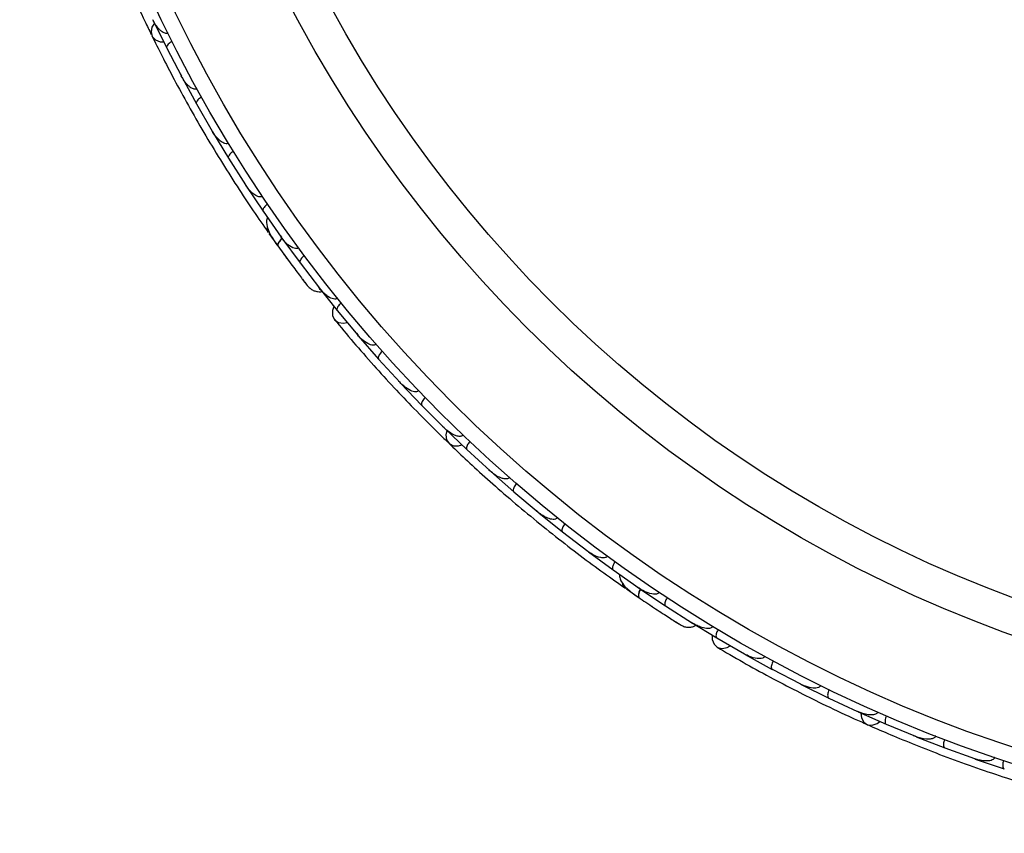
# Model space of a CAD drawing. Header units: millimetres. Extents: x 67.9 to 154, y 110.8 to 178.6.
# Tile 98 of 109: x 124.5 to 127.7, y 132.6 to 135.2. Entities that reach past the tile are written whole.
import ezdxf

# ---------------------------------------------------------------- set-up
doc = ezdxf.new("R2010")
doc.units = ezdxf.units.MM

msp = doc.modelspace()

# ---------------------------------------------------------------- linework, layer by layer
at = {"color": 7, "linetype": 'Continuous', "lineweight": 25}
for p, q in [((124.9483, 135.1746), (124.9914, 135.087)), ((124.9914, 135.087), (125.0381, 134.9978)), ((125.0346, 135.0045), (125.038, 134.9979)), ((125.039, 134.9951), (125.0859, 134.9095)), ((125.086, 134.9096), (125.1365, 134.8224)), ((125.1328, 134.8287), (125.1364, 134.8225)), ((125.1375, 134.8198), (125.1881, 134.7363)), ((125.1882, 134.7363), (125.2426, 134.6512)), ((125.2389, 134.6571), (125.2426, 134.6512)), ((125.2438, 134.6487), (125.2982, 134.5672)), ((125.2982, 134.5672), (125.3565, 134.4843)), ((125.3171, 134.4964), (125.3426, 134.4606)), ((125.3529, 134.4895), (125.3566, 134.4843)), ((125.3579, 134.4818), (125.4161, 134.4024)), ((125.4161, 134.4024), (125.4784, 134.3217)), ((125.4729, 134.3279), (125.5348, 134.2506)), ((125.475, 134.3262), (125.4785, 134.3216)), ((125.5348, 134.2507), (125.6004, 134.1727)), ((125.5959, 134.1781), (125.6001, 134.173)), ((125.6019, 134.1703), (125.6666, 134.0963)), ((125.6667, 134.0963), (125.7352, 134.0218)), ((125.7302, 134.0272), (125.735, 134.022)), ((125.7368, 134.0195), (125.8044, 133.9486)), ((125.8045, 133.9487), (125.8759, 133.8775)), ((125.8706, 133.8828), (125.8758, 133.8776)), ((125.8776, 133.8752), (125.9481, 133.8076)), ((125.9482, 133.8077), (126.0225, 133.7398)), ((126.0169, 133.7448), (126.0224, 133.7398)), ((126.0243, 133.7376), (126.0976, 133.6732)), ((126.0977, 133.6732), (126.1749, 133.6086)), ((126.1693, 133.6133), (126.1749, 133.6087)), ((126.1768, 133.6066), (126.253, 133.5453)), ((126.253, 133.5454), (126.3333, 133.4841)), ((126.3277, 133.4883), (126.3333, 133.484)), ((126.3352, 133.4821), (126.4142, 133.4241)), ((126.4142, 133.4242), (126.4974, 133.3662)), ((126.4562, 133.3641), (126.4923, 133.3391)), ((126.4922, 133.3698), (126.4974, 133.3662)), ((126.4995, 133.3643), (126.5813, 133.3096)), ((126.5814, 133.3096), (126.6675, 133.2551)), ((126.6602, 133.259), (126.7448, 133.2076)), ((126.6628, 133.2581), (126.6676, 133.255)), ((126.7448, 133.2076), (126.8331, 133.1568)), ((126.827, 133.1603), (126.8328, 133.1569)), ((126.8353, 133.1551), (126.9215, 133.1076)), ((126.9215, 133.1077), (127.0114, 133.061)), ((127.0048, 133.0645), (127.0111, 133.0611)), ((127.0137, 133.0594), (127.1015, 133.016)), ((127.1015, 133.0161), (127.193, 132.9736)), ((127.1861, 132.9768), (127.1928, 132.9736)), ((127.1954, 132.9721), (127.2847, 132.9326)), ((127.2847, 132.9327), (127.3778, 132.8943)), ((127.3709, 132.8972), (127.3777, 132.8943)), ((127.3803, 132.8929), (127.4712, 132.8574)), ((127.4712, 132.8575), (127.5659, 132.8232)), ((127.5591, 132.8257), (127.5659, 132.8232)), ((127.5684, 132.8219), (127.6609, 132.7904))]:
    msp.add_line(p, q, dxfattribs=at)
at = {"color": 7, "linetype": 'Continuous', "lineweight": 25, "flags": 128}
for points in [[(124.952, 135.1667), (124.9441, 135.1539), (124.9411, 135.1383), (124.945, 135.124), (124.9552, 135.1131), (124.9704, 135.1072), (124.9813, 135.1065)], [(125.375, 134.4156), (125.3748, 134.4159), (125.3746, 134.4161)], [(125.5236, 134.2641), (125.5191, 134.251), (125.5194, 134.2348), (125.5263, 134.2215), (125.5387, 134.213), (125.555, 134.2105), (125.5665, 134.2124)], [(125.8838, 133.869), (125.8808, 133.8544), (125.8833, 133.8386), (125.8918, 133.8266), (125.9052, 133.8198), (125.9215, 133.8195), (125.932, 133.8225)], [(126.5382, 133.3079), (126.538, 133.3081), (126.5377, 133.3083)], [(126.7296, 133.2164), (126.7299, 133.2025), (126.7357, 133.1874), (126.7468, 133.1773), (126.7614, 133.1735), (126.7775, 133.1767), (126.7876, 133.1824)], [(127.2033, 132.9683), (127.2055, 132.9535), (127.2132, 132.9396), (127.2253, 132.9312), (127.2402, 132.9294), (127.2556, 132.9347), (127.2645, 132.9411)]]:
    msp.add_lwpolyline(points, dxfattribs=at)
at = {"color": 1, "linetype": 'Continuous', "lineweight": 25, "flags": 128}
for points in [[(125.3586, 134.4813), (125.3564, 134.4789), (125.3514, 134.4729), (125.3477, 134.4674), (125.3455, 134.4625), (125.3449, 134.4585), (125.3459, 134.4555)], [(126.5004, 133.364), (126.4991, 133.3611), (126.4964, 133.3537), (126.4949, 133.3473), (126.4945, 133.3419), (126.4953, 133.3379), (126.4973, 133.3355)]]:
    msp.add_lwpolyline(points, dxfattribs=at)
at = {"color": 7, "linetype": 'Continuous', "lineweight": 25}
for radius in [4.575, 4.525, 4.188, 4.075]:
    msp.add_circle((129.0976, 137.1602), radius, dxfattribs=at)
for centre, start, end in [((125.3366, 134.5127), 165.6192, 211.099), ((126.4689, 133.386), 185.6192, 231.099)]:
    msp.add_arc(centre, 0.0257, start, end, dxfattribs=at)
for points, knots in [([(124.7361, 135.6212), (124.7465, 135.5922), (124.7663, 135.537), (124.8022, 135.4446), (124.8387, 135.3557), (124.8783, 135.2653), (124.9124, 135.1907), (124.9353, 135.144), (124.942, 135.1305)], [0, 0, 0, 0, 0.218056, 0.41472, 0.591204, 0.748988, 0.927243, 1, 1, 1, 1]), ([(124.9955, 135.1345), (124.995, 135.1343), (124.9933, 135.1335), (124.99, 135.1331), (124.9827, 135.1343), (124.9747, 135.1395), (124.9604, 135.1531), (124.9521, 135.1664), (124.9469, 135.1772), (124.9469, 135.1773)], [0, 0, 0, 0, 0.02335, 0.073462, 0.134698, 0.325553, 0.472796, 0.996411, 1, 1, 1, 1]), ([(124.9442, 135.1255), (124.9544, 135.1048), (124.9748, 135.0636), (125.0144, 134.9875), (125.0594, 134.9049), (125.1092, 134.8179), (125.162, 134.7303), (125.2154, 134.6458), (125.2678, 134.5666), (125.2991, 134.5217), (125.3148, 134.4992)], [0, 0, 0, 0, 0.125142, 0.249793, 0.374676, 0.499862, 0.624967, 0.750259, 0.875063, 1, 1, 1, 1]), ([(125.0089, 135.1076), (125.0075, 135.1069), (125.0038, 135.1049), (124.9985, 135.1011), (124.9936, 135.0963), (124.9908, 135.0916), (124.9906, 135.0886), (124.9911, 135.0872), (124.9913, 135.087), (124.9913, 135.087)], [0, 0, 0, 0, 0.115812, 0.305837, 0.501174, 0.72572, 0.95044, 0.993495, 1, 1, 1, 1]), ([(125.088, 134.9571), (125.0877, 134.957), (125.0867, 134.9565), (125.0844, 134.9557), (125.0806, 134.9555), (125.0739, 134.9571), (125.0664, 134.9617), (125.052, 134.9742), (125.0432, 134.9871), (125.0376, 134.9976), (125.0376, 134.9977)], [0, 0, 0, 0, 0.013073, 0.044023, 0.100225, 0.166357, 0.329721, 0.473923, 0.996413, 1, 1, 1, 1]), ([(125.1025, 134.9309), (125.1023, 134.9308), (125.0998, 134.9294), (125.0953, 134.9264), (125.09, 134.9216), (125.0863, 134.9166), (125.0849, 134.9125), (125.0854, 134.9103), (125.0858, 134.9095), (125.0858, 134.9095)], [0, 0, 0, 0, 0.016742, 0.207072, 0.39855, 0.599335, 0.831038, 0.993495, 1, 1, 1, 1]), ([(125.1881, 134.7839), (125.188, 134.7839), (125.187, 134.7832), (125.1844, 134.7822), (125.1793, 134.7821), (125.1701, 134.7848), (125.1585, 134.7932), (125.1463, 134.8065), (125.1393, 134.8168), (125.136, 134.8222), (125.136, 134.8223)], [0, 0, 0, 0, 0.002835, 0.050977, 0.110337, 0.207812, 0.453185, 0.72164, 0.996415, 1, 1, 1, 1]), ([(125.2038, 134.7583), (125.2036, 134.7582), (125.2012, 134.7567), (125.1969, 134.7534), (125.1918, 134.7484), (125.1882, 134.7433), (125.1871, 134.7391), (125.1876, 134.737), (125.1881, 134.7362), (125.1881, 134.7362)], [0, 0, 0, 0, 0.016652, 0.207028, 0.398551, 0.59936, 0.831024, 0.993492, 1, 1, 1, 1]), ([(125.2959, 134.615), (125.2951, 134.6145), (125.2933, 134.6134), (125.2893, 134.6127), (125.2827, 134.6135), (125.2688, 134.62), (125.2548, 134.6335), (125.2455, 134.646), (125.2422, 134.651), (125.2421, 134.6511)], [0, 0, 0, 0, 0.038857, 0.084812, 0.162938, 0.312696, 0.736905, 0.996415, 1, 1, 1, 1]), ([(125.3129, 134.5898), (125.3116, 134.5889), (125.3082, 134.5865), (125.3035, 134.582), (125.2993, 134.5766), (125.2971, 134.5716), (125.2973, 134.5686), (125.298, 134.5673), (125.2981, 134.5671), (125.2981, 134.5671)], [0, 0, 0, 0, 0.11561, 0.3057804, 0.5012224, 0.7256982, 0.9503445, 0.9934853, 1, 1, 1, 1]), ([(125.3126, 134.5472), (125.3117, 134.5451), (125.3089, 134.5384), (125.3094, 134.5202), (125.3202, 134.4917), (125.3372, 134.4678), (125.3459, 134.4554)], [0, 0, 0, 0, 0.072206, 0.238092, 0.606551, 1, 1, 1, 1]), ([(125.3601, 134.4806), (125.3597, 134.4803), (125.3553, 134.4764), (125.3497, 134.4693), (125.3448, 134.4609), (125.3449, 134.457), (125.3459, 134.4556), (125.3459, 134.4555)], [0, 0, 0, 0, 0.031649, 0.346473, 0.661385, 0.976294, 1, 1, 1, 1]), ([(125.4116, 134.4503), (125.411, 134.4499), (125.4095, 134.4489), (125.4061, 134.4478), (125.4002, 134.4479), (125.3879, 134.4521), (125.3721, 134.4643), (125.3612, 134.477), (125.3562, 134.4841), (125.3561, 134.4841)], [0, 0, 0, 0, 0.027389, 0.072139, 0.141885, 0.269095, 0.620342, 0.996419, 1, 1, 1, 1]), ([(125.344, 134.4581), (125.3496, 134.4503), (125.3608, 134.4348), (125.3784, 134.411), (125.3953, 134.3882), (125.4108, 134.3677), (125.4239, 134.3504), (125.4338, 134.3376), (125.4402, 134.3294), (125.441, 134.3284), (125.4413, 134.3279)], [0, 0, 0, 0, 0.125334, 0.250235, 0.375705, 0.501507, 0.627081, 0.752403, 0.878333, 1, 1, 1, 1]), ([(125.3646, 134.4298), (125.3646, 134.4297), (125.3681, 134.4249), (125.3716, 134.4202), (125.375, 134.4156)], [0, 0, 0, 0, 0.017404, 1, 1, 1, 1]), ([(125.4298, 134.4256), (125.4286, 134.4246), (125.4253, 134.422), (125.4207, 134.4174), (125.4168, 134.4118), (125.4148, 134.4067), (125.4151, 134.4037), (125.4159, 134.4025), (125.416, 134.4023), (125.4161, 134.4023)], [0, 0, 0, 0, 0.115379, 0.305714, 0.501275, 0.725673, 0.950237, 0.993474, 1, 1, 1, 1]), ([(125.4241, 134.3502), (125.4286, 134.3443), (125.4378, 134.3324), (125.4401, 134.3295), (125.4412, 134.3281)], [0, 0, 0, 0, 0.4997894, 1, 1, 1, 1]), ([(125.4413, 134.328), (125.4442, 134.325), (125.45, 134.3192), (125.4607, 134.3135), (125.4715, 134.3109), (125.4802, 134.3099), (125.4848, 134.3111), (125.4861, 134.3115)], [0, 0, 0, 0, 0.25091, 0.490928, 0.714443, 0.918171, 1, 1, 1, 1]), ([(125.5351, 134.2898), (125.5347, 134.2896), (125.5336, 134.2886), (125.5307, 134.2874), (125.5254, 134.2868), (125.5145, 134.2893), (125.5018, 134.2972), (125.4887, 134.3088), (125.4815, 134.317), (125.478, 134.3214), (125.478, 134.3215)], [0, 0, 0, 0, 0.016528, 0.060765, 0.123872, 0.2335, 0.524913, 0.758889, 0.996427, 1, 1, 1, 1]), ([(125.5474, 134.2746), (125.5462, 134.2735), (125.5431, 134.2708), (125.5387, 134.266), (125.535, 134.2603), (125.5332, 134.255), (125.5337, 134.2521), (125.5345, 134.2509), (125.5346, 134.2507), (125.5346, 134.2507)], [0, 0, 0, 0, 0.11528, 0.305681, 0.50129, 0.725661, 0.950196, 0.99347, 1, 1, 1, 1]), ([(125.5256, 134.2223), (125.5453, 134.1986), (125.5827, 134.1536), (125.648, 134.079), (125.7128, 134.008), (125.7809, 133.9365), (125.8384, 133.8781), (125.8759, 133.8421), (125.8868, 133.8316)], [0, 0, 0, 0, 0.218056, 0.41472, 0.591204, 0.748988, 0.927243, 1, 1, 1, 1]), ([(125.658, 134.1436), (125.6572, 134.1429), (125.656, 134.142), (125.6533, 134.1409), (125.6484, 134.1401), (125.6408, 134.1416), (125.6276, 134.1473), (125.6138, 134.1577), (125.6038, 134.1679), (125.5999, 134.1726), (125.5998, 134.1726)], [0, 0, 0, 0, 0.043992, 0.056542, 0.118212, 0.248584, 0.377912, 0.733921, 0.996423, 1, 1, 1, 1]), ([(125.6782, 134.1207), (125.678, 134.1206), (125.6759, 134.1187), (125.6722, 134.1148), (125.668, 134.109), (125.6654, 134.1033), (125.665, 134.099), (125.6659, 134.097), (125.6665, 134.0963), (125.6665, 134.0963)], [0, 0, 0, 0, 0.016361, 0.206885, 0.398546, 0.599431, 0.830981, 0.993482, 1, 1, 1, 1]), ([(125.794, 133.9953), (125.7933, 133.9948), (125.7921, 133.9937), (125.7893, 133.9924), (125.784, 133.9914), (125.7767, 133.9926), (125.7635, 133.9976), (125.7492, 134.0074), (125.7388, 134.0172), (125.7347, 134.0216), (125.7347, 134.0216)], [0, 0, 0, 0, 0.033619, 0.06472, 0.12594, 0.251128, 0.375462, 0.735616, 0.996419, 1, 1, 1, 1]), ([(125.8149, 133.9736), (125.8138, 133.9725), (125.8109, 133.9695), (125.807, 133.9642), (125.8038, 133.9582), (125.8025, 133.9529), (125.8032, 133.95), (125.8041, 133.9488), (125.8043, 133.9486), (125.8043, 133.9486)], [0, 0, 0, 0, 0.115717, 0.305809, 0.501194, 0.725709, 0.950396, 0.993491, 1, 1, 1, 1]), ([(125.9357, 133.8537), (125.9353, 133.8533), (125.934, 133.852), (125.931, 133.8504), (125.9238, 133.8491), (125.9145, 133.8512), (125.8964, 133.8591), (125.8841, 133.8688), (125.8755, 133.8772), (125.8754, 133.8773)], [0, 0, 0, 0, 0.02335, 0.073462, 0.134698, 0.325553, 0.472796, 0.996411, 1, 1, 1, 1]), ([(125.8906, 133.8277), (125.9073, 133.8118), (125.9405, 133.78), (126.0037, 133.722), (126.0743, 133.6597), (126.1508, 133.595), (126.2304, 133.5308), (126.3095, 133.4697), (126.3859, 133.4132), (126.4306, 133.3817), (126.453, 133.3659)], [0, 0, 0, 0, 0.125142, 0.249793, 0.374676, 0.499862, 0.624967, 0.750259, 0.875063, 1, 1, 1, 1]), ([(125.9575, 133.833), (125.9564, 133.8318), (125.9537, 133.8287), (125.95, 133.8233), (125.9471, 133.8172), (125.946, 133.8117), (125.9469, 133.8089), (125.9478, 133.8078), (125.948, 133.8076), (125.948, 133.8076)], [0, 0, 0, 0, 0.1158119, 0.3058371, 0.5011744, 0.7257197, 0.95044, 0.9934949, 1, 1, 1, 1]), ([(126.0833, 133.7186), (126.0831, 133.7184), (126.0823, 133.7176), (126.0804, 133.716), (126.0769, 133.7146), (126.0701, 133.7138), (126.0614, 133.7155), (126.0437, 133.7224), (126.031, 133.7315), (126.0221, 133.7395), (126.0221, 133.7395)], [0, 0, 0, 0, 0.013073, 0.044023, 0.100225, 0.166357, 0.329721, 0.473923, 0.996413, 1, 1, 1, 1]), ([(126.1059, 133.6989), (126.1058, 133.6988), (126.1039, 133.6966), (126.1007, 133.6922), (126.0974, 133.6859), (126.0956, 133.68), (126.0957, 133.6756), (126.0969, 133.6737), (126.0975, 133.6731), (126.0976, 133.6731)], [0, 0, 0, 0, 0.016742, 0.207072, 0.39855, 0.599335, 0.831038, 0.993495, 1, 1, 1, 1]), ([(126.2366, 133.5901), (126.2366, 133.5901), (126.2358, 133.5891), (126.2337, 133.5873), (126.229, 133.5854), (126.2194, 133.5848), (126.2057, 133.5888), (126.1896, 133.597), (126.1795, 133.6043), (126.1746, 133.6083), (126.1745, 133.6084)], [0, 0, 0, 0, 0.002835, 0.050977, 0.110337, 0.207812, 0.453185, 0.72164, 0.996415, 1, 1, 1, 1]), ([(126.2602, 133.5714), (126.26, 133.5712), (126.2583, 133.569), (126.2553, 133.5645), (126.2522, 133.558), (126.2506, 133.552), (126.251, 133.5477), (126.2522, 133.5458), (126.2529, 133.5453), (126.2529, 133.5453)], [0, 0, 0, 0, 0.016652, 0.2070285, 0.3985507, 0.5993597, 0.831024, 0.9934916, 1, 1, 1, 1]), ([(126.3957, 133.4682), (126.3951, 133.4675), (126.3938, 133.4659), (126.3903, 133.4638), (126.3838, 133.4623), (126.3685, 133.4637), (126.3508, 133.4716), (126.3377, 133.4801), (126.3329, 133.4837), (126.3328, 133.4838)], [0, 0, 0, 0, 0.038857, 0.084812, 0.162938, 0.312696, 0.736905, 0.996415, 1, 1, 1, 1]), ([(126.4203, 133.4504), (126.4194, 133.4491), (126.417, 133.4457), (126.4141, 133.4398), (126.412, 133.4334), (126.4117, 133.4279), (126.4129, 133.4251), (126.4139, 133.4242), (126.4142, 133.424), (126.4142, 133.424)], [0, 0, 0, 0, 0.11561, 0.30578, 0.501222, 0.725698, 0.950344, 0.993485, 1, 1, 1, 1]), ([(126.4345, 133.4102), (126.4344, 133.408), (126.4341, 133.4007), (126.4408, 133.3838), (126.4607, 133.3607), (126.4848, 133.344), (126.4973, 133.3354)], [0, 0, 0, 0, 0.072206, 0.238092, 0.606551, 1, 1, 1, 1]), ([(126.5019, 133.3639), (126.5017, 133.3634), (126.4989, 133.3583), (126.4961, 133.3498), (126.4944, 133.3402), (126.4958, 133.3365), (126.4972, 133.3355), (126.4973, 133.3355)], [0, 0, 0, 0, 0.031649, 0.346473, 0.661385, 0.976294, 1, 1, 1, 1]), ([(126.5607, 133.353), (126.5603, 133.3524), (126.5593, 133.351), (126.5564, 133.3489), (126.5509, 133.3469), (126.5379, 133.3466), (126.5189, 133.3528), (126.5043, 133.3609), (126.4971, 133.3658), (126.497, 133.3659)], [0, 0, 0, 0, 0.027389, 0.072139, 0.141885, 0.269095, 0.620342, 0.996419, 1, 1, 1, 1]), ([(126.4946, 133.3373), (126.5025, 133.3319), (126.5183, 133.3212), (126.543, 133.3047), (126.5667, 133.2891), (126.5882, 133.2752), (126.6065, 133.2634), (126.6202, 133.2547), (126.629, 133.2492), (126.63, 133.2486), (126.6305, 133.2482)], [0, 0, 0, 0, 0.125334, 0.250235, 0.375705, 0.501507, 0.627081, 0.752403, 0.878333, 1, 1, 1, 1]), ([(126.5236, 133.3177), (126.5236, 133.3177), (126.5285, 133.3143), (126.5334, 133.3111), (126.5382, 133.3079)], [0, 0, 0, 0, 0.017404, 1, 1, 1, 1]), ([(126.5863, 133.3361), (126.5855, 133.3347), (126.5833, 133.3312), (126.5806, 133.3252), (126.5788, 133.3187), (126.5787, 133.3132), (126.58, 133.3105), (126.5811, 133.3096), (126.5813, 133.3094), (126.5814, 133.3094)], [0, 0, 0, 0, 0.115379, 0.305714, 0.501275, 0.725673, 0.950237, 0.993474, 1, 1, 1, 1]), ([(126.6067, 133.2633), (126.613, 133.2593), (126.6257, 133.2512), (126.6288, 133.2493), (126.6304, 133.2483)], [0, 0, 0, 0, 0.4997894, 1, 1, 1, 1]), ([(126.7316, 133.2445), (126.7314, 133.2441), (126.7306, 133.2429), (126.7284, 133.2407), (126.7236, 133.2384), (126.7125, 133.2369), (126.6979, 133.2401), (126.6816, 133.2465), (126.672, 133.2517), (126.6673, 133.2546), (126.6672, 133.2547)], [0, 0, 0, 0, 0.016528, 0.060765, 0.123872, 0.2335, 0.524913, 0.758889, 0.996427, 1, 1, 1, 1]), ([(126.6305, 133.2483), (126.6343, 133.2465), (126.6417, 133.243), (126.6537, 133.2414), (126.6647, 133.2425), (126.6732, 133.2445), (126.6771, 133.2473), (126.6782, 133.2481)], [0, 0, 0, 0, 0.25091, 0.490928, 0.714443, 0.918171, 1, 1, 1, 1]), ([(126.7485, 133.2344), (126.7477, 133.233), (126.7457, 133.2294), (126.7432, 133.2233), (126.7417, 133.2167), (126.7418, 133.2112), (126.7432, 133.2086), (126.7444, 133.2077), (126.7446, 133.2076), (126.7446, 133.2076)], [0, 0, 0, 0, 0.1152798, 0.3056806, 0.5012898, 0.7256609, 0.9501956, 0.9934701, 1, 1, 1, 1]), ([(126.7458, 133.1778), (126.7724, 133.1623), (126.823, 133.1327), (126.9099, 133.085), (126.995, 133.0404), (127.0835, 132.9965), (127.1575, 132.9613), (127.2051, 132.9403), (127.2189, 132.9342)], [0, 0, 0, 0, 0.218056, 0.41472, 0.591204, 0.748988, 0.927243, 1, 1, 1, 1]), ([(126.8972, 133.1491), (126.8966, 133.1482), (126.8959, 133.147), (126.8937, 133.145), (126.8893, 133.1425), (126.8817, 133.1413), (126.8674, 133.1422), (126.8508, 133.1473), (126.838, 133.1535), (126.8327, 133.1565), (126.8326, 133.1565)], [0, 0, 0, 0, 0.0439924, 0.0565425, 0.1182118, 0.2485839, 0.3779124, 0.7339208, 0.9964229, 1, 1, 1, 1]), ([(126.924, 133.1346), (126.9239, 133.1344), (126.9225, 133.1319), (126.9204, 133.1269), (126.9184, 133.12), (126.9179, 133.1138), (126.919, 133.1096), (126.9205, 133.108), (126.9213, 133.1076), (126.9214, 133.1076)], [0, 0, 0, 0, 0.0163611, 0.206885, 0.3985455, 0.5994314, 0.8309806, 0.9934816, 1, 1, 1, 1]), ([(127.0757, 133.0563), (127.0753, 133.0555), (127.0745, 133.0541), (127.0723, 133.0519), (127.0677, 133.0492), (127.0604, 133.0478), (127.0462, 133.048), (127.0295, 133.0523), (127.0164, 133.058), (127.011, 133.0607), (127.0109, 133.0607)], [0, 0, 0, 0, 0.033619, 0.06472, 0.12594, 0.251128, 0.375462, 0.735616, 0.996419, 1, 1, 1, 1]), ([(127.1028, 133.043), (127.1021, 133.0416), (127.1004, 133.0378), (127.0985, 133.0315), (127.0976, 133.0248), (127.0982, 133.0193), (127.0999, 133.0168), (127.1011, 133.0161), (127.1013, 133.016), (127.1014, 133.0159)], [0, 0, 0, 0, 0.115717, 0.305809, 0.501194, 0.725709, 0.950396, 0.993491, 1, 1, 1, 1]), ([(127.2573, 132.9717), (127.2571, 132.9712), (127.2563, 132.9695), (127.254, 132.967), (127.2477, 132.9633), (127.2382, 132.9621), (127.2185, 132.9633), (127.2036, 132.9682), (127.1927, 132.9732), (127.1926, 132.9732)], [0, 0, 0, 0, 0.02335, 0.0734618, 0.134698, 0.325553, 0.4727956, 0.9964114, 1, 1, 1, 1]), ([(127.2848, 132.9597), (127.2843, 132.9582), (127.2827, 132.9544), (127.2811, 132.948), (127.2805, 132.9412), (127.2813, 132.9358), (127.2831, 132.9334), (127.2844, 132.9327), (127.2846, 132.9326), (127.2846, 132.9326)], [0, 0, 0, 0, 0.115812, 0.305837, 0.501174, 0.72572, 0.95044, 0.993495, 1, 1, 1, 1]), ([(127.2238, 132.9318), (127.2449, 132.9225), (127.287, 132.9041), (127.3662, 132.8712), (127.4539, 132.8368), (127.5479, 132.8022), (127.6447, 132.769), (127.7399, 132.7387), (127.831, 132.7117), (127.8838, 132.6974), (127.9102, 132.6902)], [0, 0, 0, 0, 0.125142, 0.249793, 0.374676, 0.499862, 0.624967, 0.750259, 0.875063, 1, 1, 1, 1]), ([(127.4422, 132.8952), (127.442, 132.8949), (127.4416, 132.8939), (127.4403, 132.8918), (127.4375, 132.8892), (127.4314, 132.8862), (127.4227, 132.8848), (127.4037, 132.8853), (127.3887, 132.8894), (127.3776, 132.8939), (127.3775, 132.8939)], [0, 0, 0, 0, 0.013073, 0.044023, 0.100225, 0.166357, 0.329721, 0.473923, 0.996413, 1, 1, 1, 1]), ([(127.4702, 132.8845), (127.4701, 132.8843), (127.4691, 132.8816), (127.4676, 132.8764), (127.4666, 132.8693), (127.4669, 132.8631), (127.4685, 132.8591), (127.4703, 132.8577), (127.4711, 132.8574), (127.4711, 132.8574)], [0, 0, 0, 0, 0.016742, 0.207072, 0.39855, 0.599335, 0.831038, 0.993495, 1, 1, 1, 1]), ([(127.6302, 132.8269), (127.6302, 132.8269), (127.6298, 132.8257), (127.6285, 132.8232), (127.6247, 132.8199), (127.6159, 132.816), (127.6016, 132.8151), (127.5837, 132.8173), (127.5717, 132.8207), (127.5657, 132.8228), (127.5656, 132.8228)], [0, 0, 0, 0, 0.0028352, 0.050977, 0.1103366, 0.2078119, 0.4531845, 0.7216401, 0.9964148, 1, 1, 1, 1]), ([(127.5684, 132.8218), (127.5684, 132.8219), (127.5675, 132.8222), (127.5668, 132.8231), (127.5662, 132.8239)], [0, 0, 0, 0, 0.036601, 1, 1, 1, 1]), ([(127.6587, 132.8174), (127.6587, 132.8172), (127.6578, 132.8145), (127.6565, 132.8092), (127.6558, 132.8021), (127.6564, 132.7959), (127.6582, 132.7919), (127.66, 132.7906), (127.6609, 132.7904), (127.6609, 132.7903)], [0, 0, 0, 0, 0.016652, 0.2070285, 0.3985507, 0.5993597, 0.831024, 0.9934916, 1, 1, 1, 1])]:
    msp.add_open_spline(points, degree=3, knots=knots, dxfattribs=at)

doc.saveas('drawing.dxf')
